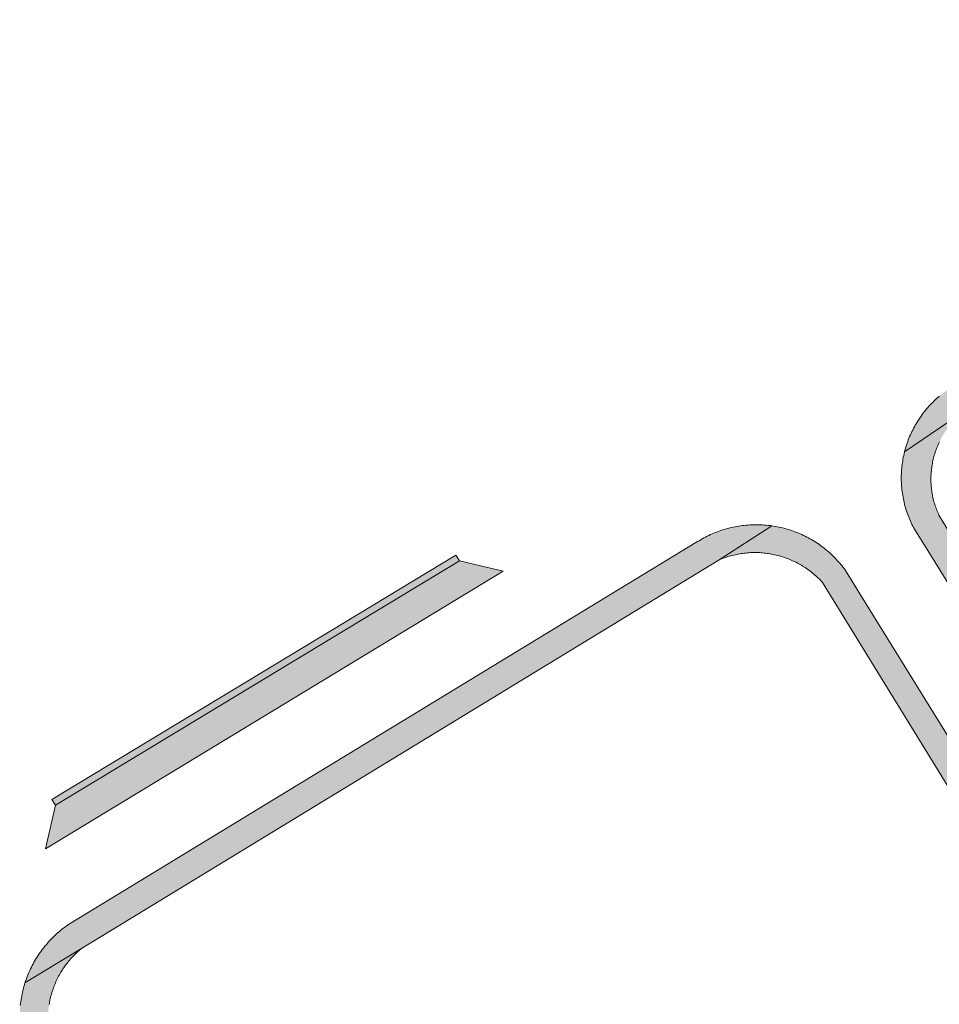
# Model space of a CAD drawing. Extents: x 97094 to 109644, y 463509 to 471969.
# Tile 242 of 256: x 103908 to 103970, y 468940 to 469005. Entities that reach past the tile are written whole.
import ezdxf

# ---------------------------------------------------------------- set-up
doc = ezdxf.new("R2010")
doc.units = 0
doc.layers.add('109 Onkruidbestrijding elementen', color=6, linetype='Continuous', lineweight=20, true_color=0xff00ff)

msp = doc.modelspace()

# ---------------------------------------------------------------- hatches: boundary and pattern name
at = {"layer": '109 Onkruidbestrijding elementen', "true_color": 0xff00ff}
for points in [[(104015.323, 469003.272), (104016.023, 469004.868), (104015.897, 469004.915), (104015.77, 469004.96), (104015.642, 469005.003), (104015.513, 469005.044), (104015.384, 469005.082), (104015.254, 469005.119), (104015.124, 469005.153), (104014.993, 469005.185), (104014.861, 469005.215), (104014.729, 469005.242), (104014.597, 469005.268), (104014.464, 469005.291), (104014.331, 469005.312), (104014.197, 469005.331), (104014.063, 469005.347), (104013.929, 469005.361), (104013.795, 469005.373), (104013.66, 469005.383), (104013.526, 469005.391), (104013.391, 469005.396), (104013.256, 469005.399), (104013.121, 469005.4), (104012.986, 469005.398), (104012.851, 469005.394), (104012.717, 469005.388), (104012.582, 469005.38), (104012.448, 469005.369), (104012.313, 469005.357), (104012.179, 469005.342), (104012.046, 469005.324), (104011.912, 469005.305), (104011.779, 469005.283), (104011.646, 469005.259), (104011.514, 469005.233), (104011.382, 469005.205), (104011.251, 469005.174), (104011.12, 469005.141), (104010.99, 469005.106), (104010.86, 469005.069), (104010.731, 469005.03), (104010.603, 469004.988), (104010.475, 469004.945), (104010.348, 469004.899), (104010.222, 469004.851), (104010.097, 469004.801), (104009.973, 469004.749), (104009.849, 469004.695), (104009.727, 469004.639), (104009.605, 469004.581), (104009.484, 469004.52), (104009.365, 469004.458), (104009.246, 469004.394), (103970.612, 468980.899), (103970.508, 468980.837), (103970.406, 468980.773), (103970.304, 468980.708), (103970.204, 468980.641), (103970.104, 468980.572), (103970.006, 468980.502), (103969.909, 468980.429), (103969.814, 468980.356), (103969.719, 468980.28), (103969.626, 468980.203), (103969.534, 468980.125), (103969.444, 468980.045), (103969.355, 468979.963), (103969.267, 468979.88), (103969.181, 468979.796), (103969.096, 468979.71), (103969.013, 468979.622), (103968.931, 468979.533), (103968.851, 468979.443), (103968.772, 468979.352), (103968.694, 468979.259), (103968.619, 468979.165), (103968.545, 468979.069), (103968.472, 468978.973), (103968.401, 468978.875), (103968.332, 468978.776), (103968.265, 468978.675), (103968.199, 468978.574), (103968.135, 468978.472), (103968.073, 468978.368), (103968.012, 468978.264), (103967.954, 468978.158), (103967.897, 468978.052), (103967.842, 468977.944), (103967.788, 468977.836), (103967.737, 468977.726), (103967.687, 468977.616), (103967.639, 468977.505), (103967.594, 468977.394), (103967.55, 468977.281), (103967.508, 468977.168), (103967.467, 468977.054), (103967.429, 468976.939), (103967.393, 468976.824), (103967.359, 468976.708), (103967.326, 468976.592), (103967.296, 468976.475), (103971.39, 468979.274), (103989.961, 468990.643), (103991.254, 468991.434), (104009.897, 469002.848), (104009.984, 469002.9), (104010.071, 469002.95), (104010.159, 469002.999), (104010.248, 469003.046), (104010.338, 469003.092), (104010.429, 469003.137), (104010.52, 469003.179), (104010.612, 469003.221), (104010.705, 469003.26), (104010.798, 469003.299), (104010.892, 469003.335), (104010.986, 469003.37), (104011.082, 469003.404), (104011.177, 469003.436), (104011.274, 469003.466), (104011.37, 469003.494), (104011.467, 469003.521), (104011.565, 469003.547), (104011.663, 469003.571), (104011.761, 469003.593), (104011.86, 469003.613), (104011.959, 469003.632), (104012.059, 469003.649), (104012.158, 469003.664), (104012.258, 469003.678), (104012.358, 469003.69), (104012.459, 469003.7), (104012.559, 469003.709), (104012.66, 469003.716), (104012.761, 469003.722), (104012.861, 469003.725), (104012.962, 469003.727), (104013.063, 469003.727), (104013.164, 469003.726), (104013.265, 469003.723), (104013.365, 469003.718), (104013.466, 469003.711), (104013.567, 469003.703), (104013.667, 469003.693), (104013.767, 469003.682), (104013.867, 469003.669), (104013.967, 469003.654), (104014.066, 469003.637), (104014.166, 469003.619), (104014.264, 469003.599), (104014.363, 469003.577), (104014.461, 469003.554), (104014.559, 469003.529), (104014.656, 469003.503), (104014.753, 469003.475), (104014.849, 469003.445), (104014.945, 469003.413), (104015.041, 469003.38), (104015.135, 469003.346), (104015.229, 469003.31), (104015.323, 469003.272)], [(104032.462, 468867.045), (104032.523, 468866.951), (104032.585, 468866.859), (104032.649, 468866.767), (104032.715, 468866.676), (104032.782, 468866.587), (104032.85, 468866.499), (104032.921, 468866.412), (104032.992, 468866.326), (104033.065, 468866.242), (104033.14, 468866.158), (104033.216, 468866.076), (104033.293, 468865.996), (104033.372, 468865.916), (104033.452, 468865.839), (104033.533, 468865.762), (104033.616, 468865.687), (104033.7, 468865.613), (104033.785, 468865.541), (104033.871, 468865.47), (104033.959, 468865.401), (104034.048, 468865.333), (104034.138, 468865.267), (104034.229, 468865.202), (104034.267, 468865.218), (104039.69, 468867.526), (104039.607, 468867.491), (104039.523, 468867.458), (104039.439, 468867.427), (104039.354, 468867.396), (104039.268, 468867.367), (104039.183, 468867.34), (104039.096, 468867.314), (104039.01, 468867.289), (104038.923, 468867.266), (104038.835, 468867.245), (104038.747, 468867.224), (104038.659, 468867.205), (104038.571, 468867.188), (104038.482, 468867.172), (104038.393, 468867.158), (104038.304, 468867.145), (104038.215, 468867.134), (104038.125, 468867.124), (104038.035, 468867.115), (104037.946, 468867.108), (104037.856, 468867.103), (104037.766, 468867.099), (104037.676, 468867.097), (104037.585, 468867.096), (104037.495, 468867.096), (104037.405, 468867.098), (104037.315, 468867.102), (104037.225, 468867.107), (104037.135, 468867.114), (104037.046, 468867.122), (104036.956, 468867.131), (104036.867, 468867.142), (104036.777, 468867.155), (104036.688, 468867.169), (104036.6, 468867.184), (104036.511, 468867.201), (104036.423, 468867.22), (104036.335, 468867.239), (104036.248, 468867.261), (104036.16, 468867.284), (104036.074, 468867.308), (104035.987, 468867.334), (104035.901, 468867.361), (104035.816, 468867.389), (104035.731, 468867.419), (104035.646, 468867.451), (104035.562, 468867.483), (104035.479, 468867.518), (104035.396, 468867.553), (104035.314, 468867.59), (104035.233, 468867.628), (104035.152, 468867.668), (104035.071, 468867.709), (104034.992, 468867.751), (104034.913, 468867.795), (104034.835, 468867.84), (104034.758, 468867.886), (104034.681, 468867.933), (104034.605, 468867.982), (104034.53, 468868.032), (104034.456, 468868.083), (104034.383, 468868.136), (104034.311, 468868.19), (104034.239, 468868.245), (104034.169, 468868.301), (104034.099, 468868.358), (104034.03, 468868.416), (104033.963, 468868.476), (104033.896, 468868.536), (104033.831, 468868.598), (104033.766, 468868.661), (104033.702, 468868.725), (104033.64, 468868.79), (104033.579, 468868.856), (104033.518, 468868.923), (104033.459, 468868.991), (104033.401, 468869.06), (104033.344, 468869.13), (104033.289, 468869.2), (104033.234, 468869.272), (104033.181, 468869.345), (104033.129, 468869.418), (104033.078, 468869.493), (104033.028, 468869.568), (104032.98, 468869.644), (104032.845, 468869.785), (104031.143, 468872.45), (104024.84, 468882.678), (104007.295, 468911.055), (104007.156, 468911.28), (104006.771, 468912.08), (104006.72, 468912.187), (104001.189, 468920.969), (103988.457, 468941.641), (103979.137, 468956.765), (103969.598, 468972.242), (103969.558, 468972.329), (103969.52, 468972.417), (103969.483, 468972.506), (103969.448, 468972.595), (103969.414, 468972.684), (103969.382, 468972.774), (103969.351, 468972.865), (103969.321, 468972.956), (103969.294, 468973.048), (103969.267, 468973.14), (103969.243, 468973.233), (103969.22, 468973.326), (103969.198, 468973.419), (103969.178, 468973.513), (103969.16, 468973.607), (103969.143, 468973.701), (103969.127, 468973.796), (103969.114, 468973.891), (103969.102, 468973.986), (103969.091, 468974.081), (103969.082, 468974.177), (103969.075, 468974.272), (103969.069, 468974.368), (103969.065, 468974.464), (103969.062, 468974.559), (103969.062, 468974.655), (103969.062, 468974.751), (103969.064, 468974.847), (103969.068, 468974.943), (103969.074, 468975.038), (103969.081, 468975.134), (103969.09, 468975.229), (103969.1, 468975.324), (103969.112, 468975.42), (103969.125, 468975.514), (103969.14, 468975.609), (103969.157, 468975.703), (103969.175, 468975.798), (103969.195, 468975.891), (103969.216, 468975.985), (103969.239, 468976.078), (103969.263, 468976.17), (103969.289, 468976.263), (103969.317, 468976.355), (103969.346, 468976.446), (103969.377, 468976.537), (103969.409, 468976.627), (103969.442, 468976.717), (103969.477, 468976.806), (103969.514, 468976.894), (103969.552, 468976.982), (103969.592, 468977.07), (103969.632, 468977.156), (103969.675, 468977.242), (103969.719, 468977.327), (103969.764, 468977.412), (103969.811, 468977.496), (103969.859, 468977.579), (103969.908, 468977.661), (103969.959, 468977.742), (103970.011, 468977.822), (103970.065, 468977.902), (103970.12, 468977.98), (103970.176, 468978.058), (103970.233, 468978.135), (103970.292, 468978.21), (103970.352, 468978.285), (103970.413, 468978.359), (103970.475, 468978.432), (103970.539, 468978.503), (103970.604, 468978.574), (103970.67, 468978.643), (103970.737, 468978.712), (103970.805, 468978.779), (103970.875, 468978.845), (103970.945, 468978.91), (103971.017, 468978.974), (103971.089, 468979.036), (103971.163, 468979.098), (103971.238, 468979.158), (103971.313, 468979.216), (103971.39, 468979.274), (103967.296, 468976.475), (103967.267, 468976.357), (103967.241, 468976.239), (103967.216, 468976.12), (103967.194, 468976.001), (103967.173, 468975.881), (103967.155, 468975.761), (103967.139, 468975.641), (103967.124, 468975.521), (103967.112, 468975.4), (103967.102, 468975.279), (103967.094, 468975.158), (103967.087, 468975.037), (103967.083, 468974.916), (103967.081, 468974.795), (103967.081, 468974.674), (103967.083, 468974.552), (103967.088, 468974.431), (103967.094, 468974.31), (103967.102, 468974.189), (103967.112, 468974.068), (103967.125, 468973.948), (103967.139, 468973.827), (103967.156, 468973.707), (103967.174, 468973.587), (103967.195, 468973.468), (103967.217, 468973.349), (103967.242, 468973.23), (103967.269, 468973.112), (103967.297, 468972.994), (103967.328, 468972.876), (103967.36, 468972.76), (103967.395, 468972.643), (103967.431, 468972.528), (103967.47, 468972.413), (103967.51, 468972.298), (103967.553, 468972.185), (103967.597, 468972.072), (103967.643, 468971.96), (103967.691, 468971.848), (103967.741, 468971.738), (103967.793, 468971.628), (103967.847, 468971.52), (103967.903, 468971.412), (103967.96, 468971.305), (103969.025, 468969.584), (104032.462, 468867.045)], [(103954.824, 468969.224), (103958.423, 468971.535), (103958.301, 468971.551), (103958.178, 468971.566), (103958.055, 468971.578), (103957.932, 468971.589), (103957.809, 468971.597), (103957.685, 468971.603), (103957.562, 468971.607), (103957.439, 468971.609), (103957.315, 468971.609), (103957.192, 468971.607), (103957.068, 468971.603), (103956.945, 468971.596), (103956.822, 468971.588), (103956.699, 468971.578), (103956.576, 468971.565), (103956.453, 468971.551), (103956.331, 468971.534), (103956.209, 468971.515), (103956.087, 468971.495), (103955.966, 468971.472), (103955.845, 468971.447), (103955.724, 468971.42), (103955.604, 468971.392), (103955.484, 468971.361), (103955.365, 468971.328), (103955.247, 468971.293), (103955.129, 468971.256), (103955.012, 468971.218), (103954.895, 468971.177), (103954.779, 468971.134), (103954.664, 468971.09), (103954.55, 468971.043), (103954.436, 468970.995), (103954.323, 468970.944), (103954.211, 468970.892), (103954.1, 468970.838), (103953.99, 468970.782), (103953.881, 468970.724), (103953.773, 468970.664), (103953.666, 468970.603), (103953.56, 468970.54), (103953.455, 468970.475), (103953.351, 468970.408), (103911.569, 468944.979), (103911.463, 468944.91), (103911.359, 468944.839), (103911.255, 468944.766), (103911.153, 468944.692), (103911.052, 468944.616), (103910.952, 468944.538), (103910.854, 468944.458), (103910.757, 468944.377), (103910.662, 468944.294), (103910.567, 468944.21), (103910.475, 468944.124), (103910.383, 468944.036), (103910.294, 468943.947), (103910.205, 468943.857), (103910.119, 468943.765), (103910.034, 468943.671), (103909.95, 468943.576), (103909.868, 468943.48), (103909.788, 468943.382), (103909.709, 468943.283), (103909.632, 468943.183), (103909.557, 468943.081), (103909.484, 468942.978), (103909.412, 468942.874), (103909.342, 468942.769), (103909.274, 468942.663), (103909.207, 468942.555), (103909.143, 468942.446), (103909.08, 468942.336), (103909.019, 468942.226), (103908.96, 468942.114), (103908.903, 468942.001), (103908.848, 468941.887), (103908.795, 468941.773), (103908.743, 468941.657), (103908.694, 468941.541), (103908.647, 468941.423), (103908.601, 468941.305), (103908.558, 468941.187), (103908.516, 468941.067), (103908.477, 468940.947), (103912.252, 468943.249), (103954.824, 468969.224)], [(103958.423, 468971.535), (103954.824, 468969.224), (103954.917, 468969.264), (103955.011, 468969.303), (103955.106, 468969.341), (103955.201, 468969.376), (103955.297, 468969.41), (103955.394, 468969.443), (103955.49, 468969.474), (103955.588, 468969.503), (103955.686, 468969.531), (103955.784, 468969.557), (103955.883, 468969.581), (103955.982, 468969.604), (103956.082, 468969.625), (103956.181, 468969.644), (103956.282, 468969.662), (103956.382, 468969.678), (103956.483, 468969.692), (103956.584, 468969.705), (103956.685, 468969.716), (103956.786, 468969.725), (103956.888, 468969.733), (103956.989, 468969.739), (103957.091, 468969.743), (103957.192, 468969.745), (103957.294, 468969.746), (103957.396, 468969.745), (103957.498, 468969.743), (103957.599, 468969.739), (103957.701, 468969.733), (103957.802, 468969.725), (103957.904, 468969.716), (103958.005, 468969.705), (103958.106, 468969.692), (103958.206, 468969.678), (103958.307, 468969.662), (103958.407, 468969.644), (103958.507, 468969.624), (103958.606, 468969.603), (103958.705, 468969.581), (103958.804, 468969.556), (103958.903, 468969.53), (103959, 468969.503), (103959.098, 468969.473), (103959.195, 468969.442), (103959.291, 468969.41), (103959.387, 468969.376), (103959.482, 468969.34), (103959.577, 468969.303), (103959.671, 468969.264), (103959.764, 468969.223), (103959.857, 468969.181), (103959.949, 468969.138), (103960.04, 468969.093), (103960.131, 468969.046), (103960.22, 468968.998), (103960.309, 468968.949), (103960.397, 468968.898), (103960.484, 468968.845), (103960.57, 468968.791), (103960.656, 468968.736), (103960.74, 468968.679), (103960.824, 468968.621), (103960.906, 468968.561), (103960.988, 468968.5), (103961.068, 468968.438), (103961.147, 468968.374), (103961.226, 468968.31), (103961.303, 468968.243), (103961.379, 468968.176), (103961.454, 468968.107), (103961.528, 468968.037), (103961.6, 468967.966), (103961.672, 468967.893), (103961.742, 468967.82), (103961.811, 468967.745), (103968.307, 468957.197), (103974.147, 468947.688), (103974.163, 468947.663), (103975.637, 468945.333), (103975.888, 468944.925), (103978.29, 468941.01), (103985.031, 468929.952), (103991.181, 468920.13), (104004.678, 468898.336), (104016.387, 468879.448), (104023.12, 468868.724), (104024.689, 468865.752), (104024.821, 468865.322), (104024.869, 468864.703), (104024.753, 468864.013), (104024.371, 468862.848), (104023.657, 468861.72), (104022.966, 468861.066), (104022.249, 468860.483), (104020.862, 468859.552), (104027.498, 468862.34), (104027.508, 468862.446), (104027.517, 468862.552), (104027.524, 468862.658), (104027.528, 468862.765), (104027.532, 468862.871), (104027.533, 468862.978), (104027.533, 468863.084), (104027.53, 468863.191), (104027.526, 468863.297), (104027.521, 468863.403), (104027.513, 468863.509), (104027.504, 468863.615), (104027.492, 468863.721), (104027.48, 468863.827), (104027.465, 468863.932), (104027.448, 468864.038), (104027.43, 468864.143), (104027.41, 468864.247), (104027.389, 468864.351), (104027.365, 468864.455), (104027.34, 468864.559), (104027.313, 468864.662), (104027.284, 468864.764), (104027.254, 468864.866), (104027.222, 468864.968), (104027.188, 468865.069), (104027.153, 468865.169), (104027.115, 468865.269), (104027.077, 468865.368), (104027.036, 468865.467), (104026.994, 468865.564), (104026.95, 468865.661), (104026.905, 468865.758), (104026.858, 468865.853), (104026.809, 468865.948), (104026.759, 468866.042), (104026.707, 468866.135), (104026.654, 468866.227), (104026.599, 468866.318), (104026.543, 468866.409), (104026.485, 468866.498), (103964.423, 468966.813), (103963.345, 468968.556), (103963.272, 468968.655), (103963.198, 468968.753), (103963.121, 468968.85), (103963.044, 468968.946), (103962.964, 468969.04), (103962.883, 468969.133), (103962.801, 468969.224), (103962.717, 468969.314), (103962.632, 468969.403), (103962.545, 468969.49), (103962.456, 468969.576), (103962.366, 468969.66), (103962.275, 468969.743), (103962.183, 468969.824), (103962.089, 468969.904), (103961.993, 468969.982), (103961.897, 468970.058), (103961.799, 468970.133), (103961.7, 468970.206), (103961.6, 468970.278), (103961.498, 468970.347), (103961.396, 468970.415), (103961.292, 468970.482), (103961.187, 468970.546), (103961.081, 468970.609), (103960.974, 468970.67), (103960.866, 468970.73), (103960.758, 468970.787), (103960.648, 468970.843), (103960.537, 468970.897), (103960.425, 468970.949), (103960.313, 468970.999), (103960.199, 468971.047), (103960.085, 468971.093), (103959.971, 468971.138), (103959.855, 468971.18), (103959.739, 468971.22), (103959.622, 468971.259), (103959.504, 468971.296), (103959.386, 468971.33), (103959.267, 468971.363), (103959.148, 468971.393), (103959.028, 468971.422), (103958.908, 468971.449), (103958.787, 468971.473), (103958.666, 468971.496), (103958.545, 468971.516), (103958.423, 468971.535)], [(103937.529, 468969.184), (103937.293, 468969.574), (103910.273, 468953.23), (103910.509, 468952.84), (103937.529, 468969.184)], [(103910.509, 468952.84), (103909.849, 468949.931), (103940.459, 468968.511), (103937.529, 468969.184), (103910.509, 468952.84)], [(103921.212, 468917.651), (103921.043, 468917.943), (103920.544, 468919.01), (103910.93, 468935.345), (103910.878, 468935.431), (103910.826, 468935.518), (103910.777, 468935.605), (103910.729, 468935.694), (103910.682, 468935.783), (103910.637, 468935.873), (103910.593, 468935.963), (103910.551, 468936.055), (103910.511, 468936.147), (103910.471, 468936.24), (103910.434, 468936.333), (103910.398, 468936.427), (103910.363, 468936.522), (103910.331, 468936.617), (103910.299, 468936.712), (103910.27, 468936.808), (103910.242, 468936.905), (103910.215, 468937.002), (103910.19, 468937.1), (103910.167, 468937.198), (103910.145, 468937.296), (103910.126, 468937.395), (103910.107, 468937.494), (103910.091, 468937.593), (103910.076, 468937.692), (103910.062, 468937.792), (103910.05, 468937.892), (103910.04, 468937.992), (103910.032, 468938.092), (103910.025, 468938.193), (103910.02, 468938.293), (103910.017, 468938.394), (103910.015, 468938.495), (103910.015, 468938.595), (103910.017, 468938.696), (103910.02, 468938.796), (103910.025, 468938.897), (103910.032, 468938.997), (103910.04, 468939.098), (103910.05, 468939.198), (103910.062, 468939.298), (103910.075, 468939.398), (103910.09, 468939.497), (103910.106, 468939.596), (103910.125, 468939.695), (103910.145, 468939.794), (103910.166, 468939.892), (103910.189, 468939.99), (103910.214, 468940.088), (103910.24, 468940.185), (103910.268, 468940.282), (103910.298, 468940.378), (103910.329, 468940.473), (103910.362, 468940.569), (103910.396, 468940.663), (103910.432, 468940.757), (103910.47, 468940.851), (103910.509, 468940.943), (103910.549, 468941.035), (103910.591, 468941.127), (103910.635, 468941.218), (103910.68, 468941.308), (103910.727, 468941.397), (103910.775, 468941.485), (103910.824, 468941.573), (103910.875, 468941.66), (103910.928, 468941.745), (103910.982, 468941.83), (103911.037, 468941.915), (103911.093, 468941.998), (103911.151, 468942.08), (103911.211, 468942.161), (103911.271, 468942.242), (103911.333, 468942.321), (103911.397, 468942.399), (103911.461, 468942.476), (103911.527, 468942.552), (103911.594, 468942.627), (103911.663, 468942.701), (103911.732, 468942.774), (103911.803, 468942.845), (103911.875, 468942.916), (103911.948, 468942.985), (103912.023, 468943.053), (103912.098, 468943.119), (103912.174, 468943.185), (103912.252, 468943.249), (103908.477, 468940.947), (103908.439, 468940.825), (103908.404, 468940.702), (103908.37, 468940.579), (103908.339, 468940.455), (103908.31, 468940.331), (103908.282, 468940.206), (103908.257, 468940.081), (103908.235, 468939.956), (103908.214, 468939.83), (103908.195, 468939.703), (103908.179, 468939.577), (103908.164, 468939.45), (103908.152, 468939.323), (103908.142, 468939.195), (103908.135, 468939.068), (103908.129, 468938.94), (103908.126, 468938.813), (103908.124, 468938.685), (103908.125, 468938.557), (103908.128, 468938.43), (103908.134, 468938.302), (103908.141, 468938.175), (103908.151, 468938.047), (103908.163, 468937.92), (103908.177, 468937.793), (103908.193, 468937.667), (103908.211, 468937.54), (103908.231, 468937.414), (103908.254, 468937.289), (103908.279, 468937.163), (103908.306, 468937.038), (103908.335, 468936.914), (103908.366, 468936.79), (103908.399, 468936.667), (103908.434, 468936.544), (103908.472, 468936.422), (103908.511, 468936.301), (103908.553, 468936.18), (103908.596, 468936.06), (103908.642, 468935.941), (103908.689, 468935.822), (103908.739, 468935.705), (103908.791, 468935.588), (103908.844, 468935.472), (103908.9, 468935.357), (103909.269, 468934.724), (103965.539, 468838.198), (103965.594, 468838.102), (103965.65, 468838.007), (103965.708, 468837.914), (103965.767, 468837.821), (103965.828, 468837.729), (103965.891, 468837.638), (103965.955, 468837.548), (103966.02, 468837.46), (103966.087, 468837.372), (103966.156, 468837.286), (103966.226, 468837.201), (103966.298, 468837.117), (103966.371, 468837.035), (103966.445, 468836.953), (103966.521, 468836.873), (103966.598, 468836.795), (103966.677, 468836.717), (103966.757, 468836.641), (103966.838, 468836.567), (103966.92, 468836.493), (103967.004, 468836.422), (103967.089, 468836.351), (103967.175, 468836.282), (103967.262, 468836.215), (103973.078, 468838.678), (103972.642, 468838.551), (103972.193, 468838.447), (103971.724, 468838.376), (103971.029, 468838.355), (103970.206, 468838.504), (103969.277, 468838.818), (103968.077, 468839.309), (103967.251, 468839.729), (103966.117, 468840.862), (103965.19, 468842.139), (103964.446, 468843.351), (103963.711, 468844.61), (103955.114, 468859.182), (103942.692, 468880.69), (103935.66, 468892.678), (103931.34, 468900.2), (103921.212, 468917.651)]]:
    msp.add_hatch(color=6, dxfattribs=at).paths.add_polyline_path(points)

# ---------------------------------------------------------------- linework, layer by layer
at = {"layer": '109 Onkruidbestrijding elementen', "color": 3, "true_color": 0x00ff00}
for points in [[(103969.626, 468980.203), (103969.534, 468980.125), (103969.444, 468980.045), (103969.355, 468979.963), (103969.267, 468979.88), (103969.181, 468979.796), (103969.096, 468979.71), (103969.013, 468979.622), (103968.931, 468979.533), (103968.851, 468979.443), (103968.772, 468979.352), (103968.694, 468979.259), (103968.619, 468979.165), (103968.545, 468979.069), (103968.472, 468978.973), (103968.401, 468978.875), (103968.332, 468978.776), (103968.265, 468978.675), (103968.199, 468978.574), (103968.135, 468978.472), (103968.073, 468978.368), (103968.012, 468978.264), (103967.954, 468978.158), (103967.897, 468978.052), (103967.842, 468977.944), (103967.788, 468977.836), (103967.737, 468977.726), (103967.687, 468977.616), (103967.639, 468977.505), (103967.594, 468977.394), (103967.55, 468977.281), (103967.508, 468977.168), (103967.467, 468977.054), (103967.429, 468976.939), (103967.393, 468976.824), (103967.359, 468976.708), (103967.326, 468976.592), (103967.296, 468976.475), (103971.39, 468979.274)], [(103971.39, 468979.274), (103967.296, 468976.475), (103967.267, 468976.357), (103967.241, 468976.239), (103967.216, 468976.12), (103967.194, 468976.001), (103967.173, 468975.881), (103967.155, 468975.761), (103967.139, 468975.641), (103967.124, 468975.521), (103967.112, 468975.4), (103967.102, 468975.279), (103967.094, 468975.158), (103967.087, 468975.037), (103967.083, 468974.916), (103967.081, 468974.795), (103967.081, 468974.674), (103967.083, 468974.552), (103967.088, 468974.431), (103967.094, 468974.31), (103967.102, 468974.189), (103967.112, 468974.068), (103967.125, 468973.948), (103967.139, 468973.827), (103967.156, 468973.707), (103967.174, 468973.587), (103967.195, 468973.468), (103967.217, 468973.349), (103967.242, 468973.23), (103967.269, 468973.112), (103967.297, 468972.994), (103967.328, 468972.876), (103967.36, 468972.76), (103967.395, 468972.643), (103967.431, 468972.528), (103967.47, 468972.413), (103967.51, 468972.298), (103967.553, 468972.185), (103967.597, 468972.072), (103967.643, 468971.96), (103967.691, 468971.848), (103967.741, 468971.738), (103967.793, 468971.628), (103967.847, 468971.52), (103967.903, 468971.412), (103967.96, 468971.305), (103969.025, 468969.584), (104032.462, 468867.045)], [(103979.137, 468956.765), (103969.598, 468972.242), (103969.558, 468972.329), (103969.52, 468972.417), (103969.483, 468972.506), (103969.448, 468972.595), (103969.414, 468972.684), (103969.382, 468972.774), (103969.351, 468972.865), (103969.321, 468972.956), (103969.294, 468973.048), (103969.267, 468973.14), (103969.243, 468973.233), (103969.22, 468973.326), (103969.198, 468973.419), (103969.178, 468973.513), (103969.16, 468973.607), (103969.143, 468973.701), (103969.127, 468973.796), (103969.114, 468973.891), (103969.102, 468973.986), (103969.091, 468974.081), (103969.082, 468974.177), (103969.075, 468974.272), (103969.069, 468974.368), (103969.065, 468974.464), (103969.062, 468974.559), (103969.062, 468974.655), (103969.062, 468974.751), (103969.064, 468974.847), (103969.068, 468974.943), (103969.074, 468975.038), (103969.081, 468975.134), (103969.09, 468975.229), (103969.1, 468975.324), (103969.112, 468975.42), (103969.125, 468975.514), (103969.14, 468975.609), (103969.157, 468975.703), (103969.175, 468975.798), (103969.195, 468975.891), (103969.216, 468975.985), (103969.239, 468976.078), (103969.263, 468976.17), (103969.289, 468976.263), (103969.317, 468976.355), (103969.346, 468976.446), (103969.377, 468976.537), (103969.409, 468976.627), (103969.442, 468976.717), (103969.477, 468976.806), (103969.514, 468976.894), (103969.552, 468976.982), (103969.592, 468977.07), (103969.632, 468977.156)], [(104026.485, 468866.498), (103964.423, 468966.813), (103963.345, 468968.556), (103963.272, 468968.655), (103963.198, 468968.753), (103963.121, 468968.85), (103963.044, 468968.946), (103962.964, 468969.04), (103962.883, 468969.133), (103962.801, 468969.224), (103962.717, 468969.314), (103962.632, 468969.403), (103962.545, 468969.49), (103962.456, 468969.576), (103962.366, 468969.66), (103962.275, 468969.743), (103962.183, 468969.824), (103962.089, 468969.904), (103961.993, 468969.982), (103961.897, 468970.058), (103961.799, 468970.133), (103961.7, 468970.206), (103961.6, 468970.278), (103961.498, 468970.347), (103961.396, 468970.415), (103961.292, 468970.482), (103961.187, 468970.546), (103961.081, 468970.609), (103960.974, 468970.67), (103960.866, 468970.73), (103960.758, 468970.787), (103960.648, 468970.843), (103960.537, 468970.897), (103960.425, 468970.949), (103960.313, 468970.999), (103960.199, 468971.047), (103960.085, 468971.093), (103959.971, 468971.138), (103959.855, 468971.18), (103959.739, 468971.22), (103959.622, 468971.259), (103959.504, 468971.296), (103959.386, 468971.33), (103959.267, 468971.363), (103959.148, 468971.393), (103959.028, 468971.422), (103958.908, 468971.449), (103958.787, 468971.473), (103958.666, 468971.496), (103958.545, 468971.516), (103958.423, 468971.535), (103958.423, 468971.535), (103954.824, 468969.224), (103954.917, 468969.264), (103955.011, 468969.303), (103955.106, 468969.341), (103955.201, 468969.376), (103955.297, 468969.41), (103955.394, 468969.443), (103955.49, 468969.474), (103955.588, 468969.503), (103955.686, 468969.531), (103955.784, 468969.557), (103955.883, 468969.581), (103955.982, 468969.604), (103956.082, 468969.625), (103956.181, 468969.644), (103956.282, 468969.662), (103956.382, 468969.678), (103956.483, 468969.692), (103956.584, 468969.705), (103956.685, 468969.716), (103956.786, 468969.725), (103956.888, 468969.733), (103956.989, 468969.739), (103957.091, 468969.743), (103957.192, 468969.745), (103957.294, 468969.746), (103957.396, 468969.745), (103957.498, 468969.743), (103957.599, 468969.739), (103957.701, 468969.733), (103957.802, 468969.725), (103957.904, 468969.716), (103958.005, 468969.705), (103958.106, 468969.692), (103958.206, 468969.678), (103958.307, 468969.662), (103958.407, 468969.644), (103958.507, 468969.624), (103958.606, 468969.603), (103958.705, 468969.581), (103958.804, 468969.556), (103958.903, 468969.53), (103959, 468969.503), (103959.098, 468969.473), (103959.195, 468969.442), (103959.291, 468969.41), (103959.387, 468969.376), (103959.482, 468969.34), (103959.577, 468969.303), (103959.671, 468969.264), (103959.764, 468969.223), (103959.857, 468969.181), (103959.949, 468969.138), (103960.04, 468969.093), (103960.131, 468969.046), (103960.22, 468968.998), (103960.309, 468968.949), (103960.397, 468968.898), (103960.484, 468968.845), (103960.57, 468968.791), (103960.656, 468968.736), (103960.74, 468968.679), (103960.824, 468968.621), (103960.906, 468968.561), (103960.988, 468968.5), (103961.068, 468968.438), (103961.147, 468968.374), (103961.226, 468968.31), (103961.303, 468968.243), (103961.379, 468968.176), (103961.454, 468968.107), (103961.528, 468968.037), (103961.6, 468967.966), (103961.672, 468967.893), (103961.742, 468967.82), (103961.811, 468967.745), (103968.307, 468957.197), (103974.147, 468947.688)], [(103910.09, 468939.497), (103910.106, 468939.596), (103910.125, 468939.695), (103910.145, 468939.794), (103910.166, 468939.892), (103910.189, 468939.99), (103910.214, 468940.088), (103910.24, 468940.185), (103910.268, 468940.282), (103910.298, 468940.378), (103910.329, 468940.473), (103910.362, 468940.569), (103910.396, 468940.663), (103910.432, 468940.757), (103910.47, 468940.851), (103910.509, 468940.943), (103910.549, 468941.035), (103910.591, 468941.127), (103910.635, 468941.218), (103910.68, 468941.308), (103910.727, 468941.397), (103910.775, 468941.485), (103910.824, 468941.573), (103910.875, 468941.66), (103910.928, 468941.745), (103910.982, 468941.83), (103911.037, 468941.915), (103911.093, 468941.998), (103911.151, 468942.08), (103911.211, 468942.161), (103911.271, 468942.242), (103911.333, 468942.321), (103911.397, 468942.399), (103911.461, 468942.476), (103911.527, 468942.552), (103911.594, 468942.627), (103911.663, 468942.701), (103911.732, 468942.774), (103911.803, 468942.845), (103911.875, 468942.916), (103911.948, 468942.985), (103912.023, 468943.053), (103912.098, 468943.119), (103912.174, 468943.185), (103912.252, 468943.249), (103908.477, 468940.947), (103908.439, 468940.825), (103908.404, 468940.702), (103908.37, 468940.579), (103908.339, 468940.455), (103908.31, 468940.331), (103908.282, 468940.206), (103908.257, 468940.081), (103908.235, 468939.956), (103908.214, 468939.83), (103908.195, 468939.703), (103908.179, 468939.577), (103908.164, 468939.45)]]:
    msp.add_lwpolyline(points, dxfattribs=at)
for points in [[(103954.824, 468969.224), (103958.423, 468971.535), (103958.301, 468971.551), (103958.178, 468971.566), (103958.055, 468971.578), (103957.932, 468971.589), (103957.809, 468971.597), (103957.685, 468971.603), (103957.562, 468971.607), (103957.439, 468971.609), (103957.315, 468971.609), (103957.192, 468971.607), (103957.068, 468971.603), (103956.945, 468971.596), (103956.822, 468971.588), (103956.699, 468971.578), (103956.576, 468971.565), (103956.453, 468971.551), (103956.331, 468971.534), (103956.209, 468971.515), (103956.087, 468971.495), (103955.966, 468971.472), (103955.845, 468971.447), (103955.724, 468971.42), (103955.604, 468971.392), (103955.484, 468971.361), (103955.365, 468971.328), (103955.247, 468971.293), (103955.129, 468971.256), (103955.012, 468971.218), (103954.895, 468971.177), (103954.779, 468971.134), (103954.664, 468971.09), (103954.55, 468971.043), (103954.436, 468970.995), (103954.323, 468970.944), (103954.211, 468970.892), (103954.1, 468970.838), (103953.99, 468970.782), (103953.881, 468970.724), (103953.773, 468970.664), (103953.666, 468970.603), (103953.56, 468970.54), (103953.455, 468970.475), (103953.351, 468970.408), (103911.569, 468944.979), (103911.463, 468944.91), (103911.359, 468944.839), (103911.255, 468944.766), (103911.153, 468944.692), (103911.052, 468944.616), (103910.952, 468944.538), (103910.854, 468944.458), (103910.757, 468944.377), (103910.662, 468944.294), (103910.567, 468944.21), (103910.475, 468944.124), (103910.383, 468944.036), (103910.294, 468943.947), (103910.205, 468943.857), (103910.119, 468943.765), (103910.034, 468943.671), (103909.95, 468943.576), (103909.868, 468943.48), (103909.788, 468943.382), (103909.709, 468943.283), (103909.632, 468943.183), (103909.557, 468943.081), (103909.484, 468942.978), (103909.412, 468942.874), (103909.342, 468942.769), (103909.274, 468942.663), (103909.207, 468942.555), (103909.143, 468942.446), (103909.08, 468942.336), (103909.019, 468942.226), (103908.96, 468942.114), (103908.903, 468942.001), (103908.848, 468941.887), (103908.795, 468941.773), (103908.743, 468941.657), (103908.694, 468941.541), (103908.647, 468941.423), (103908.601, 468941.305), (103908.558, 468941.187), (103908.516, 468941.067), (103908.477, 468940.947), (103912.252, 468943.249), (103954.824, 468969.224)], [(103937.529, 468969.184), (103937.293, 468969.574), (103910.273, 468953.23), (103910.509, 468952.84), (103937.529, 468969.184)], [(103910.509, 468952.84), (103909.849, 468949.931), (103940.459, 468968.511), (103937.529, 468969.184), (103910.509, 468952.84)]]:
    msp.add_lwpolyline(points, close=True, dxfattribs=at)

doc.saveas('drawing.dxf')
